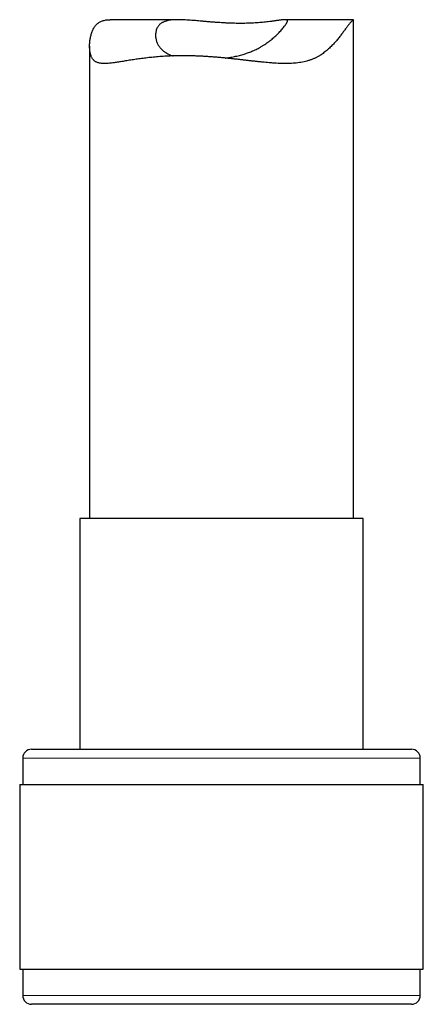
# Model space of a CAD drawing. Header units: millimetres. Extents: x 8 to 913, y 12 to 937.
# Tile 40 of 73: x 259 to 282, y 555 to 611. Entities that reach past the tile are written whole.
import ezdxf

# ---------------------------------------------------------------- set-up
doc = ezdxf.new("R2010")
doc.units = ezdxf.units.MM

msp = doc.modelspace()

# ---------------------------------------------------------------- linework, layer by layer
at = {"color": 7, "linetype": 'Continuous', "lineweight": 30}
for p, q in [((268.098, 610.982), (264.209, 610.982)), ((278.04, 610.982), (274.152, 610.982)), ((278.042, 582.62), (278.042, 610.98)), ((263.042, 609.477), (263.042, 582.62)), ((262.492, 582.62), (262.492, 569.497)), ((278.592, 582.62), (262.492, 582.62)), ((278.592, 569.497), (278.592, 582.62)), ((259.742, 569.497), (281.342, 569.497)), ((259.242, 568.997), (259.242, 567.497)), ((281.842, 567.497), (281.842, 568.997)), ((259.067, 567.497), (259.067, 556.997)), ((259.067, 567.497), (282.017, 567.497)), ((282.017, 556.997), (282.017, 567.497)), ((259.067, 556.997), (282.017, 556.997)), ((259.242, 556.997), (259.242, 555.497)), ((281.842, 555.497), (281.842, 556.997)), ((267.421, 554.997), (259.742, 554.997)), ((281.342, 554.997), (267.421, 554.997))]:
    msp.add_line(p, q, dxfattribs=at)
at = {"color": 252, "linetype": 'Continuous', "lineweight": 0}
for p, q in [((281.842, 568.997), (259.242, 568.997)), ((259.242, 555.497), (267.277, 555.497)), ((267.277, 555.497), (281.842, 555.497))]:
    msp.add_line(p, q, dxfattribs=at)
at = {"color": 7, "linetype": 'Continuous', "lineweight": 30}
for centre, start, end in [((259.742, 568.997), 90, 180), ((281.342, 568.997), 0, 90), ((259.742, 555.497), 180, 270), ((281.342, 555.497), 270, 0)]:
    msp.add_arc(centre, 0.5, start, end, dxfattribs=at)
for points, knots in [([(268.375, 608.931), (268.311, 608.93), (268.183, 608.93), (267.993, 608.927), (267.805, 608.922), (267.615, 608.915), (267.423, 608.906), (267.231, 608.895), (267.041, 608.882), (266.856, 608.867), (266.676, 608.851), (266.502, 608.833), (266.33, 608.814), (266.163, 608.794), (266.001, 608.774), (265.844, 608.752), (265.689, 608.731), (265.536, 608.708), (265.383, 608.684), (265.232, 608.66), (265.084, 608.637), (264.943, 608.614), (264.807, 608.592), (264.678, 608.572), (264.552, 608.553), (264.424, 608.535), (264.295, 608.519), (264.165, 608.505), (264.042, 608.495), (263.924, 608.49), (263.813, 608.491), (263.709, 608.497), (263.612, 608.511), (263.527, 608.532), (263.453, 608.559), (263.39, 608.59), (263.332, 608.629), (263.279, 608.675), (263.232, 608.729), (263.19, 608.79), (263.153, 608.86), (263.123, 608.935), (263.097, 609.015), (263.077, 609.099), (263.062, 609.188), (263.05, 609.282), (263.044, 609.381), (263.042, 609.484), (263.044, 609.589), (263.054, 609.729), (263.072, 609.868), (263.099, 610.004), (263.124, 610.106), (263.154, 610.207), (263.189, 610.307), (263.229, 610.403), (263.276, 610.494), (263.328, 610.579), (263.386, 610.657), (263.451, 610.727), (263.522, 610.788), (263.599, 610.84), (263.682, 610.884), (263.771, 610.92), (263.867, 610.947), (263.97, 610.967), (264.08, 610.978), (264.159, 610.983), (264.204, 610.981), (264.209, 610.981)], [0, 0, 0, 0, 0.014004, 0.028008, 0.042057, 0.056107, 0.070954, 0.085802, 0.100702, 0.115603, 0.129949, 0.144296, 0.158688, 0.173081, 0.187074, 0.201067, 0.2151, 0.229133, 0.243948, 0.258763, 0.273624, 0.288486, 0.302783, 0.31708, 0.331422, 0.345764, 0.362496, 0.379248, 0.396102, 0.412956, 0.429915, 0.446872, 0.463965, 0.481093, 0.495297, 0.509526, 0.523874, 0.538221, 0.552688, 0.567155, 0.581752, 0.596375, 0.6105, 0.624626, 0.638812, 0.652999, 0.667969, 0.68294, 0.697948, 0.712955, 0.741773, 0.756208, 0.770643, 0.785618, 0.800604, 0.815658, 0.830712, 0.845856, 0.860998, 0.876273, 0.891585, 0.906607, 0.921664, 0.936878, 0.952093, 0.967443, 0.982793, 0.998289, 1, 1, 1, 1]), ([(270.758, 608.8), (270.762, 608.801), (270.814, 608.807), (270.915, 608.822), (271.059, 608.845), (271.203, 608.871), (271.346, 608.901), (271.487, 608.933), (271.627, 608.969), (271.764, 609.007), (271.895, 609.048), (272.023, 609.091), (272.148, 609.137), (272.27, 609.186), (272.39, 609.238), (272.507, 609.293), (272.621, 609.35), (272.742, 609.415), (272.868, 609.489), (272.999, 609.572), (273.125, 609.657), (273.245, 609.745), (273.361, 609.835), (273.47, 609.927), (273.574, 610.019), (273.673, 610.112), (273.77, 610.208), (273.865, 610.307), (273.954, 610.406), (274.034, 610.501), (274.103, 610.587), (274.155, 610.654), (274.192, 610.705), (274.219, 610.745), (274.243, 610.782), (274.262, 610.816), (274.276, 610.846), (274.287, 610.874), (274.292, 610.898), (274.293, 610.918), (274.289, 610.936), (274.28, 610.95), (274.267, 610.961), (274.248, 610.97), (274.225, 610.976), (274.197, 610.98), (274.163, 610.982), (274.125, 610.981), (274.082, 610.979), (274.033, 610.975), (273.98, 610.969), (273.922, 610.962), (273.859, 610.953), (273.791, 610.944), (273.718, 610.933), (273.64, 610.922), (273.558, 610.91), (273.471, 610.898), (273.38, 610.886), (273.265, 610.871), (273.122, 610.854), (272.959, 610.837), (272.796, 610.821), (272.631, 610.808), (272.454, 610.796), (272.263, 610.786), (272.066, 610.778), (271.867, 610.774), (271.674, 610.772), (271.48, 610.772), (271.28, 610.776), (271.07, 610.782), (270.857, 610.79), (270.648, 610.801), (270.447, 610.813), (270.248, 610.827), (270.045, 610.842), (269.835, 610.86), (269.627, 610.878), (269.427, 610.896), (269.237, 610.913), (269.049, 610.929), (268.859, 610.945), (268.668, 610.959), (268.482, 610.971), (268.306, 610.979), (268.158, 610.982), (268.035, 610.982), (267.93, 610.979), (267.829, 610.974), (267.711, 610.964), (267.581, 610.948), (267.451, 610.921), (267.349, 610.891), (267.271, 610.861), (267.207, 610.832), (267.148, 610.799), (267.093, 610.763), (267.042, 610.722), (266.996, 610.678), (266.955, 610.63), (266.912, 610.569), (266.87, 610.491), (266.832, 610.393), (266.806, 610.285), (266.792, 610.173), (266.792, 610.061), (266.801, 609.958), (266.818, 609.866), (266.84, 609.781), (266.869, 609.697), (266.906, 609.615), (266.949, 609.533), (267, 609.454), (267.059, 609.377), (267.121, 609.31), (267.182, 609.252), (267.242, 609.201), (267.307, 609.153), (267.39, 609.098), (267.495, 609.038), (267.622, 608.981), (267.72, 608.942), (267.774, 608.925), (267.785, 608.921)], [0, 0, 0, 0, 0.000564, 0.007499, 0.014483, 0.021468, 0.02853, 0.035593, 0.042709, 0.049825, 0.056648, 0.063471, 0.070339, 0.077207, 0.08414, 0.091073, 0.098047, 0.10502, 0.113942, 0.12291, 0.131895, 0.140973, 0.150066, 0.159251, 0.16845, 0.177693, 0.187292, 0.197906, 0.208547, 0.219279, 0.230048, 0.239907, 0.246238, 0.25257, 0.258946, 0.265321, 0.271766, 0.27821, 0.284703, 0.291196, 0.297526, 0.303856, 0.310229, 0.316602, 0.32304, 0.329478, 0.335957, 0.342436, 0.349009, 0.355581, 0.362194, 0.368806, 0.375477, 0.382149, 0.388859, 0.395569, 0.402333, 0.409096, 0.415899, 0.422702, 0.433689, 0.444719, 0.453974, 0.463254, 0.473531, 0.483845, 0.494265, 0.504722, 0.514297, 0.52337, 0.533417, 0.543498, 0.553679, 0.563896, 0.573246, 0.5823, 0.592321, 0.602375, 0.612524, 0.622705, 0.63202, 0.641289, 0.651554, 0.661853, 0.672259, 0.682703, 0.692266, 0.699058, 0.705851, 0.712692, 0.719533, 0.730615, 0.741754, 0.751124, 0.757658, 0.764191, 0.770774, 0.777358, 0.784017, 0.790676, 0.797385, 0.804093, 0.814421, 0.825864, 0.837346, 0.848936, 0.860559, 0.871187, 0.879705, 0.888258, 0.896824, 0.90547, 0.914129, 0.922873, 0.931634, 0.940439, 0.947048, 0.953656, 0.960302, 0.966948, 0.977686, 0.988469, 0.99752, 1, 1, 1, 1]), ([(278.042, 610.98), (278.042, 610.98), (278.043, 610.982), (278.04, 610.982), (278.031, 610.977), (278.017, 610.966), (277.997, 610.948), (277.971, 610.923), (277.941, 610.89), (277.905, 610.851), (277.865, 610.804), (277.82, 610.75), (277.771, 610.688), (277.717, 610.618), (277.659, 610.541), (277.597, 610.457), (277.534, 610.371), (277.469, 610.285), (277.383, 610.169), (277.267, 610.018), (277.116, 609.833), (276.953, 609.645), (276.805, 609.49), (276.679, 609.369), (276.581, 609.279), (276.478, 609.193), (276.371, 609.109), (276.26, 609.029), (276.139, 608.95), (276.008, 608.873), (275.866, 608.8), (275.718, 608.734), (275.563, 608.677), (275.402, 608.628), (275.234, 608.587), (275.06, 608.553), (274.883, 608.528), (274.704, 608.51), (274.523, 608.498), (274.337, 608.491), (274.148, 608.49), (273.955, 608.493), (273.758, 608.5), (273.559, 608.511), (273.362, 608.525), (273.167, 608.541), (272.975, 608.559), (272.782, 608.578), (272.583, 608.599), (272.379, 608.621), (272.17, 608.645), (271.959, 608.669), (271.75, 608.693), (271.542, 608.717), (271.336, 608.74), (271.129, 608.762), (270.921, 608.784), (270.713, 608.805), (270.505, 608.825), (270.297, 608.843), (270.084, 608.861), (269.868, 608.876), (269.648, 608.891), (269.428, 608.903), (269.212, 608.913), (268.999, 608.921), (268.79, 608.927), (268.581, 608.93), (268.444, 608.93), (268.375, 608.931)], [0, 0, 0, 0, 0.00153, 0.0155037, 0.0294773, 0.0435456, 0.0576138, 0.0717984, 0.0860114, 0.0998853, 0.1137871, 0.1278164, 0.1418457, 0.1559897, 0.1701343, 0.1843921, 0.198669, 0.2114993, 0.2243299, 0.2500504, 0.2759389, 0.3018651, 0.3280138, 0.3411129, 0.3542118, 0.3674088, 0.3806056, 0.3938481, 0.4070902, 0.421988, 0.436912, 0.4519746, 0.4670368, 0.4822403, 0.4974442, 0.512799, 0.5281855, 0.5430498, 0.5579385, 0.572927, 0.5879158, 0.6029838, 0.6180521, 0.6332023, 0.6483687, 0.6624261, 0.6764835, 0.6905861, 0.7046888, 0.7195841, 0.7344795, 0.7494238, 0.7643681, 0.778749, 0.79313, 0.8075549, 0.8219799, 0.8363739, 0.8507679, 0.8652081, 0.8796482, 0.8949143, 0.9101803, 0.9255045, 0.9408287, 0.9555942, 0.9703598, 0.9851799, 1, 1, 1, 1])]:
    msp.add_open_spline(points, degree=3, knots=knots, dxfattribs=at)

doc.saveas('drawing.dxf')
